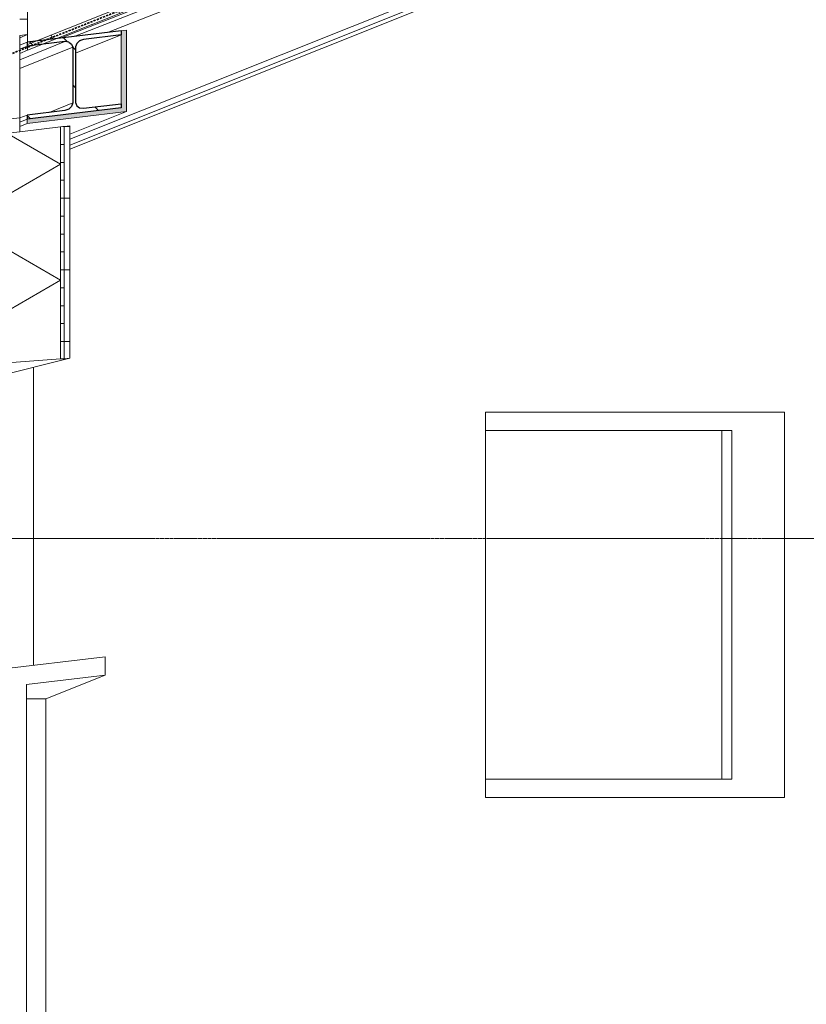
# Model space of a CAD drawing. Extents: x 0 to 92550, y 0 to 59400.
# Tile 18 of 105: x 15625 to 17818, y 17450 to 20198. Entities that reach past the tile are written whole.
import ezdxf
from ezdxf.xclip import XClip

# ---------------------------------------------------------------- set-up
doc = ezdxf.new("R2010")
doc.units = 0
doc.header["$MEASUREMENT"] = 0
doc.header["$XCLIPFRAME"] = 0
doc.linetypes.add('Streep-streepje', pattern=[1300, 1000, -100, 100, -100])
doc.linetypes.add('Streeplijn grof', pattern=[937.5, 625, -312.5])
for name, color, linetype in [('ZZ 21 Buitenwand spouwblad hsb', 7, 'Continuous'), ('ZZ 21 Vliesgevel', 7, 'Continuous'), ('ZZ 27 Dakconstructie', 7, 'Continuous'), ('ZZ 27 Dakrandconstructie', 7, 'Continuous'), ('ZZ 28 HDC staalconstructies', 7, 'Continuous'), ('ZZ 41 Buitenwandafwerking gevelhout', 7, 'Continuous'), ('ZZ 42 Aftimmerwerk algemeen', 7, 'Continuous'), ('ZZ 45 Plafond koofconstructies', 7, 'Continuous'), ('ZZ B Bouwbesluitlijnen', 7, 'Continuous')]:
    doc.layers.add(name, color=color, linetype=linetype)
pattern_1 = [(111.8014, (5738.87, 11700), (185.6953, 74.2781), [])]

# ---------------------------------------------------------------- blocks, each defined once
blk = doc.blocks.new('*X147')
at = {"layer": 'ZZ 21 Buitenwand spouwblad hsb', "color": 7, "linetype": 'Continuous', "lineweight": 5, "ltscale": 0.01}
for p, q in [((15737.9, 19795.4), (15588.8, 19881.5)), ((15737.9, 19795.4), (15457.5, 19633.5)), ((15737.9, 19471.6), (15457.5, 19633.5)), ((15737.9, 19471.6), (15457.5, 19309.7)), ((15578.9, 19239.6), (15457.5, 19309.7))]:
    blk.add_line(p, q, dxfattribs=at)
blk = doc.blocks.new('Drawing_2_2', base_point=(5738.9, 11700))
at = {"layer": 'ZZ 21 Buitenwand spouwblad hsb', "linetype": 'Continuous', "lineweight": 0, "true_color": 0x000000}
h = blk.add_hatch(dxfattribs=at)
h.set_pattern_fill('325_Hout_plaatmateriaal__BF', color=18, style=0, pattern_type=2)
h.set_pattern_definition([(360, (5738.867, 11700), (0, 50), [])])
h.paths.add_polyline_path([(15737.9, 19899.2), (15737.9, 19251.3), (15748.7, 19252.1), (15748.7, 19900.5)])
h = blk.add_hatch(dxfattribs=at)
h.set_pattern_fill('930_Lijnen_vert_200_0002', color=18, style=0, pattern_type=2)
h.set_pattern_definition([(1e-14, (5738.87, 11700), (0, 200), [])])
h.paths.add_polyline_path([(15748.7, 19900.5), (15748.7, 19252.1), (15764.2, 19253.3), (15764.2, 19902.4)])
at = {"layer": 'ZZ 27 Dakconstructie', "linetype": 'Continuous', "lineweight": 0, "true_color": 0x000000}
h = blk.add_hatch(dxfattribs=at)
h.set_pattern_fill('930_Lijnen_vert_200_0002', color=18, style=0, pattern_type=2)
h.set_pattern_definition(pattern_1)
h.paths.add_polyline_path([(15670.8, 20138.9), (15728.4, 20145.8), (20738.9, 22150), (20738.9, 22166.2)])
h = blk.add_hatch(dxfattribs=at)
h.set_pattern_fill('930_Lijnen_vert_200_0002', color=18, style=0, pattern_type=2)
h.set_pattern_definition(pattern_1)
h.paths.add_polyline_path([(15688.3, 20129.8), (15646, 20124.7), (15646, 20112.9)])
at = {"layer": 'ZZ 27 Dakrandconstructie', "linetype": 'Continuous', "lineweight": 0, "true_color": 0x000000}
h = blk.add_hatch(dxfattribs=at)
h.set_pattern_fill('325_Hout_plaatmateriaal__BF', color=18, style=0, pattern_type=2)
h.set_pattern_definition([(180, (5738.867, 11700), (0, 50), [])])
h.paths.add_polyline_path([(15624.6, 20153.9), (15646, 20156.5), (15646, 20557.7), (15624.6, 20549.1), (15624.6, 20508.2), (15624.6, 20502.2), (15624.6, 20464.1)])
at = {"layer": 'ZZ 28 HDC staalconstructies', "linetype": 'Continuous', "lineweight": 0, "true_color": 0x000000}
h = blk.add_hatch(dxfattribs=at)
h.set_pattern_fill('515_Staal_0002', color=18, style=0, pattern_type=2)
h.set_pattern_definition([(135, (5738.87, 11700), (159.099, 159.099), []), (135, (5685.83, 11646.97), (159.099, 159.099), [])])
h.paths.add_polyline_path([(15645.2, 20124.6), (15750.8, 20137.2), (15761.5, 20136), (15769.4, 20130.2), (15772.3, 20121.3), (15772.3, 19965.8), (15769.4, 19956.2), (15761.5, 19948.5), (15750.8, 19944.8), (15645.2, 19932.2), (15645.2, 19920.9), (15907.7, 19952.2), (15907.7, 19963.5), (15802.1, 19950.9), (15791.4, 19952.1), (15783.5, 19957.9), (15780.6, 19966.8), (15780.6, 20122.3), (15783.5, 20131.9), (15791.4, 20139.6), (15802.1, 20143.3), (15907.7, 20155.9), (15907.7, 20167.2), (15645.2, 20135.9)])
at = {"layer": 'ZZ 45 Plafond koofconstructies', "linetype": 'Continuous', "lineweight": 0, "true_color": 0x7f7f7f}
for points in [[(15922, 19953.9), (15922, 20168.9), (15907.7, 20167.2), (15907.7, 19952.2)], [(15645.2, 19920.9), (15645.2, 19908.7), (15922, 19941.6), (15922, 19953.9)]]:
    blk.add_hatch(color=8, dxfattribs=at).paths.add_polyline_path(points)
at = {"layer": 'ZZ 21 Buitenwand spouwblad hsb', "color": 7, "linetype": 'Continuous', "lineweight": 9, "ltscale": 0.01}
for p, q in [((15737.9, 19899.2), (15624.6, 19885.7)), ((15737.9, 19899.2), (15737.9, 19251.3)), ((15748.7, 19900.5), (15748.7, 19252.1)), ((15764.2, 19902.4), (15764.2, 19253.3)), ((15624.6, 19885.7), (15457.5, 19865.8)), ((15737.9, 19251.3), (15457.5, 19230.6))]:
    blk.add_line(p, q, dxfattribs=at)
at = {"layer": 'ZZ 21 Buitenwand spouwblad hsb', "color": 7, "linetype": 'Continuous', "lineweight": 5, "ltscale": 0.01}
for p, q in [((15764.2, 19253.3), (15452.7, 19175.9)), ((16923.9, 19103), (17757.9, 19103)), ((16923.9, 18027), (16923.9, 19103)), ((17757.9, 19103), (17757.9, 18027)), ((17757.9, 18027), (16923.9, 18027))]:
    blk.add_line(p, q, dxfattribs=at)
at = {"layer": 'ZZ 21 Buitenwand spouwblad hsb', "color": 7, "linetype": 'Continuous', "lineweight": 9, "ltscale": 0.01, "flags": 128}
for points in [[(15764.2, 19902.4), (15748.7, 19900.5), (15737.9, 19899.2)], [(15764.2, 19253.3), (15748.7, 19252.1), (15737.9, 19251.3)]]:
    blk.add_lwpolyline(points, dxfattribs=at)
at = {"layer": 'ZZ 21 Vliesgevel', "color": 7, "linetype": 'Continuous', "lineweight": 9, "ltscale": 0.01}
for p, q in [((15863.2, 18420), (15363.2, 18360.4)), ((15863.2, 18420), (15863.2, 18368.8)), ((15863.2, 18368.8), (15643.7, 18342.7)), ((15643.7, 18342.7), (15643.7, 16775))]:
    blk.add_line(p, q, dxfattribs=at)
at = {"layer": 'ZZ 21 Vliesgevel', "color": 7, "linetype": 'Continuous', "lineweight": 5, "ltscale": 0.01}
for p, q in [((15697.8, 18302.6), (15863.2, 18368.8)), ((15643.7, 18302.6), (15697.8, 18302.6)), ((15697.8, 16775), (15697.8, 18302.6))]:
    blk.add_line(p, q, dxfattribs=at)
at = {"layer": 'ZZ 27 Dakconstructie', "color": 7, "linetype": 'Continuous', "lineweight": 9, "ltscale": 0.01}
for p, q in [((20738.9, 22166.2), (15646, 20129)), ((20738.9, 22150), (15646, 20112.9)), ((15646, 20409), (15646, 20129)), ((15646, 20129), (15646, 20112.9))]:
    blk.add_line(p, q, dxfattribs=at)
at = {"layer": 'ZZ 27 Dakconstructie', "color": 7, "linetype": 'Continuous', "lineweight": 5, "ltscale": 0.01}
blk.add_line((15646, 20112.9), (15624.6, 20104.3), dxfattribs=at)
at = {"layer": 'ZZ 27 Dakrandconstructie', "color": 7, "linetype": 'Continuous', "lineweight": 5, "ltscale": 0.01}
for p, q in [((15646, 20156.5), (15624.6, 20147.9)), ((15624.6, 20153.9), (15624.6, 19924.6))]:
    blk.add_line(p, q, dxfattribs=at)
at = {"layer": 'ZZ 27 Dakrandconstructie', "color": 7, "linetype": 'Continuous', "lineweight": 9, "ltscale": 0.01}
for p, q in [((15646, 20156.5), (15624.6, 20153.9)), ((15624.6, 19924.6), (15457.5, 19904.7)), ((15624.6, 19924.6), (15624.6, 19885.7))]:
    blk.add_line(p, q, dxfattribs=at)
at = {"layer": 'ZZ 27 Dakrandconstructie', "color": 7, "linetype": 'Continuous', "lineweight": 9, "ltscale": 0.01, "flags": 128}
blk.add_lwpolyline([(15646, 20577.1), (15646, 20557.7), (15646, 20156.5)], dxfattribs=at)
at = {"layer": 'ZZ 28 HDC staalconstructies', "color": 7, "linetype": 'Continuous', "lineweight": 5, "ltscale": 0.01}
for p, q in [((15728.5, 20145.8), (20724.5, 22144.2)), ((15764.2, 19864.7), (20704.3, 21840.7)), ((15764.2, 19848.5), (20724.5, 21832.6)), ((15764.2, 19837), (20738.9, 21826.8)), ((17394.2, 20762.4), (15869.7, 20162.6)), ((17240.3, 20737.8), (15738.4, 20147)), ((17240.3, 20727.4), (15776.5, 20151.5)), ((15780.6, 20105.1), (15907.7, 20155.9)), ((15624.6, 20086.7), (15750.8, 20137.2)), ((15624.6, 20127.6), (15645.2, 20135.9)), ((15624.6, 20116.4), (15645.2, 20124.6)), ((15624.6, 20062.3), (15772.3, 20121.3)), ((15790.4, 20138.6), (15802.1, 20143.3)), ((15706.7, 19939.5), (15772.3, 19965.8)), ((15624.6, 19924), (15645.2, 19932.2))]:
    blk.add_line(p, q, dxfattribs=at)
at = {"layer": 'ZZ 28 HDC staalconstructies', "color": 7, "linetype": 'Continuous', "lineweight": 25, "ltscale": 0.01}
for p, q in [((15907.7, 20167.2), (15645.2, 20135.9)), ((15907.7, 20167.2), (15907.7, 20155.9)), ((15645.2, 20135.9), (15645.2, 20124.6)), ((15761.5, 20136), (15769.4, 20130.2)), ((15791.4, 20139.6), (15783.5, 20131.9)), ((15769.4, 19956.2), (15761.5, 19948.5)), ((15783.5, 19957.9), (15791.4, 19952.1)), ((15907.7, 19963.5), (15907.7, 19952.2)), ((15907.7, 19952.2), (15645.2, 19920.9)), ((15645.2, 19932.2), (15645.2, 19920.9))]:
    blk.add_line(p, q, dxfattribs=at)
at = {"layer": 'ZZ 28 HDC staalconstructies', "color": 7, "linetype": 'Continuous', "lineweight": 25, "ltscale": 0.01, "flags": 128}
for points in [[(15907.7, 20155.9), (15802.1, 20143.3), (15791.4, 20139.6)], [(15761.5, 20136), (15750.8, 20137.2), (15645.2, 20124.6)], [(15769.4, 20130.2), (15772.3, 20121.3), (15772.3, 19965.8), (15769.4, 19956.2)], [(15783.5, 20131.9), (15780.6, 20122.3), (15780.6, 19966.8), (15783.5, 19957.9)], [(15791.4, 19952.1), (15802.1, 19950.9), (15907.7, 19963.5)], [(15761.5, 19948.5), (15750.8, 19944.8), (15645.2, 19932.2)]]:
    blk.add_lwpolyline(points, dxfattribs=at)
at = {"layer": 'ZZ 41 Buitenwandafwerking gevelhout', "color": 7, "linetype": 'Continuous', "lineweight": 5, "ltscale": 0.01}
for p, q in [((16923.9, 19052), (17611, 19052)), ((17582.6, 18078), (17582.6, 19052)), ((17611, 19052), (17611, 18078)), ((17611, 18078), (16923.9, 18078))]:
    blk.add_line(p, q, dxfattribs=at)
at = {"layer": 'ZZ 41 Buitenwandafwerking gevelhout', "color": 7, "linetype": 'Streep-streepje', "lineweight": 15, "ltscale": 0.01}
blk.add_line((7788.9, 18750), (62238.9, 18750), dxfattribs=at)
at = {"layer": 'ZZ 42 Aftimmerwerk algemeen', "color": 7, "linetype": 'Continuous', "lineweight": 5, "ltscale": 0.01}
blk.add_line((15663.3, 18396.2), (15663.3, 19228.2), dxfattribs=at)
at = {"layer": 'ZZ 45 Plafond koofconstructies', "color": 7, "linetype": 'Continuous', "lineweight": 9, "ltscale": 0.01}
for p, q in [((15922, 20168.9), (15907.7, 20167.2)), ((15907.7, 20155.9), (15907.7, 19963.5)), ((15922, 20168.9), (15922, 19953.9)), ((15922, 19953.9), (15922, 19941.6)), ((15922, 19941.6), (15645.2, 19908.7)), ((15645.2, 19920.9), (15645.2, 19908.7))]:
    blk.add_line(p, q, dxfattribs=at)
at = {"layer": 'ZZ 45 Plafond koofconstructies', "color": 7, "linetype": 'Continuous', "lineweight": 5, "ltscale": 0.01}
for p, q in [((15764.2, 19878.5), (15922, 19941.6)), ((15624.6, 19912.7), (15645.2, 19920.9)), ((15624.6, 19900.4), (15645.2, 19908.7))]:
    blk.add_line(p, q, dxfattribs=at)
at = {"layer": 'ZZ B Bouwbesluitlijnen', "color": 1, "linetype": 'Streeplijn grof', "lineweight": 35, "ltscale": 0.01}
blk.add_line((15308.3, 19985.9), (20738.9, 22158.1), dxfattribs=at)
at = {"layer": 'ZZ 41 Buitenwandafwerking gevelhout', "color": 7, "linetype": 'Continuous', "lineweight": 25, "ltscale": 0.01}
blk.add_blockref('*X147', (0, 0), dxfattribs=at)

msp = doc.modelspace()

# ---------------------------------------------------------------- block references
at = {"color": 7, "linetype": 'Continuous', "lineweight": 25, "ltscale": 0.01}
ref = msp.add_blockref('Drawing_2_2', (5738.9, 11700), dxfattribs=at)
XClip(ref).set_block_clipping_path([(7788.8666666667, 8700), (63337.9746950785, 24700)])

doc.saveas('drawing.dxf')
